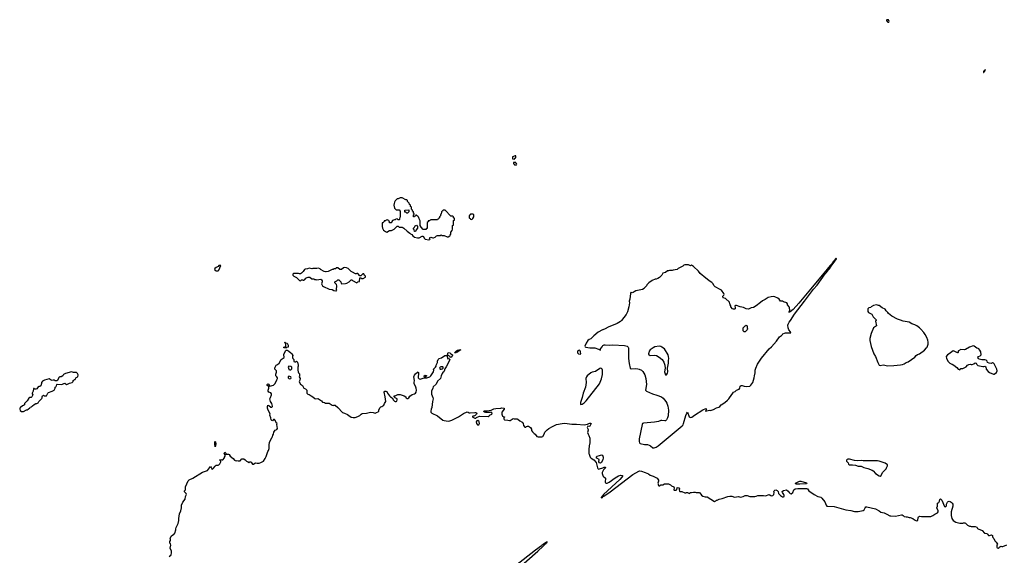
# Model space of a CAD drawing. Header units: inches. Extents: x 2528705 to 2676837, y 911742 to 1023252.
# Tile 32 of 143: x 2567831 to 2588379, y 930740 to 941926. Entities that reach past the tile are written whole.
import ezdxf

# ---------------------------------------------------------------- set-up
doc = ezdxf.new("R2010")
doc.units = ezdxf.units.IN
doc.header["$MEASUREMENT"] = 0
for name, color, linetype in [('C5963', 7, 'Continuous'), ('C5973', 7, 'Continuous'), ('C5983', 7, 'Continuous'), ('C5984', 7, 'Continuous')]:
    doc.layers.add(name, color=color, linetype=linetype)

msp = doc.modelspace()

# ---------------------------------------------------------------- linework, layer by layer
at = {"layer": 'C5963', "color": 5, "elevation": 60}
msp.add_lwpolyline([(2568910, 934574), (2568790, 934539), (2568747, 934513), (2568730, 934488), (2568694, 934470), (2568670, 934469), (2568658, 934462), (2568610, 934386), (2568573, 934387), (2568550, 934398), (2568530, 934398), (2568510, 934388), (2568490, 934395), (2568449, 934429), (2568350, 934399), (2568304, 934376), (2568283, 934350), (2568283, 934330), (2568270, 934278), (2568251, 934269), (2568230, 934269), (2568218, 934262), (2568190, 934218), (2568170, 934208), (2568148, 934208), (2568130, 934226), (2568118, 934222), (2568112, 934170), (2568092, 934130), (2568092, 934110), (2568102, 934090), (2568082, 934050), (2568070, 934038), (2568044, 934036), (2568020, 934020), (2567990, 933966), (2567960, 933940), (2567934, 933910), (2567930, 933886), (2567912, 933868), (2567890, 933862), (2567846, 933830), (2567835, 933810), (2567831, 933790), (2567844, 933764), (2567870, 933746), (2567890, 933741), (2567910, 933746), (2567970, 933782), (2567990, 933782), (2568006, 933790), (2568040, 933820), (2568050, 933834), (2568076, 933844), (2568100, 933860), (2568130, 933892), (2568168, 933912), (2568190, 933912), (2568215, 933925), (2568229, 933951), (2568290, 934014), (2568298, 934030), (2568298, 934050), (2568306, 934070), (2568330, 934082), (2568350, 934072), (2568390, 934074), (2568418, 934130), (2568430, 934142), (2568506, 934170), (2568548, 934192), (2568568, 934230), (2568568, 934252), (2568582, 934258), (2568590, 934274), (2568602, 934278), (2568606, 934310), (2568610, 934314), (2568709, 934311), (2568739, 934321), (2568750, 934331), (2568770, 934332), (2568810, 934311), (2568828, 934312), (2568870, 934338), (2568900, 934340), (2568926, 934350), (2568946, 934370), (2568947, 934393), (2568962, 934398), (2568968, 934412), (2568990, 934414), (2569010, 934454), (2569046, 934470), (2569048, 934510), (2569038, 934538), (2569018, 934558), (2568956, 934556)], close=True, dxfattribs=at)
at = {"layer": 'C5973', "color": 5}
for points, elevation in [([(2578170, 939086), (2578118, 939062), (2578114, 939050), (2578118, 939018), (2578150, 939014), (2578162, 939018), (2578167, 939033), (2578182, 939038), (2578186, 939050), (2578182, 939082)], 60), ([(2578170, 938946), (2578138, 938942), (2578134, 938930), (2578138, 938918), (2578153, 938913), (2578158, 938898), (2578190, 938894), (2578202, 938898), (2578206, 938910), (2578202, 938922), (2578187, 938927), (2578182, 938942)], 60), ([(2575810, 938208), (2575770, 938208), (2575732, 938188), (2575710, 938186), (2575670, 938146), (2575654, 938114), (2575645, 938090), (2575642, 938050), (2575653, 937993), (2575690, 937954), (2575750, 937954), (2575774, 937930), (2575774, 937810), (2575764, 937796), (2575754, 937770), (2575754, 937750), (2575750, 937746), (2575730, 937746), (2575710, 937766), (2575678, 937762), (2575670, 937746), (2575650, 937746), (2575614, 937730), (2575594, 937710), (2575590, 937686), (2575550, 937686), (2575546, 937690), (2575546, 937710), (2575527, 937727), (2575522, 937742), (2575510, 937746), (2575478, 937742), (2575470, 937726), (2575438, 937722), (2575434, 937710), (2575410, 937686), (2575398, 937682), (2575394, 937670), (2575392, 937610), (2575402, 937570), (2575422, 937530), (2575462, 937502), (2575490, 937492), (2575550, 937522), (2575590, 937522), (2575646, 937550), (2575710, 937614), (2575730, 937614), (2575750, 937594), (2575810, 937594), (2575824, 937584), (2575850, 937574), (2575914, 937510), (2575971, 937471), (2575990, 937452), (2576017, 937437), (2576038, 937410), (2576070, 937381), (2576130, 937368), (2576168, 937368), (2576230, 937406), (2576245, 937405), (2576256, 937396), (2576270, 937362), (2576290, 937345), (2576370, 937327), (2576390, 937334), (2576398, 937350), (2576386, 937370), (2576400, 937380), (2576410, 937382), (2576450, 937371), (2576470, 937371), (2576498, 937382), (2576529, 937411), (2576550, 937422), (2576610, 937422), (2576630, 937432), (2576650, 937422), (2576690, 937422), (2576750, 937394), (2576770, 937394), (2576806, 937410), (2576816, 937424), (2576826, 937450), (2576828, 937492), (2576856, 937524), (2576866, 937550), (2576866, 937630), (2576882, 937638), (2576886, 937650), (2576886, 937730), (2576902, 937738), (2576906, 937750), (2576902, 937782), (2576887, 937787), (2576886, 937810), (2576870, 937826), (2576830, 937826), (2576710, 937946), (2576670, 937946), (2576658, 937942), (2576654, 937930), (2576634, 937910), (2576634, 937890), (2576624, 937876), (2576613, 937847), (2576612, 937828), (2576594, 937810), (2576594, 937790), (2576578, 937782), (2576570, 937766), (2576558, 937762), (2576550, 937746), (2576410, 937746), (2576398, 937742), (2576390, 937726), (2576358, 937722), (2576353, 937707), (2576334, 937690), (2576332, 937568), (2576318, 937562), (2576310, 937546), (2576250, 937546), (2576206, 937590), (2576188, 937628), (2576187, 937727), (2576176, 937756), (2576166, 937770), (2576162, 937802), (2576147, 937807), (2576142, 937822), (2576127, 937827), (2576110, 937846), (2576098, 937842), (2576093, 937827), (2576078, 937822), (2576073, 937807), (2576047, 937807), (2576046, 937850), (2576062, 937858), (2576066, 937870), (2576062, 937882), (2576047, 937887), (2576046, 937910), (2576026, 937930), (2576026, 937950), (2576006, 937970), (2576006, 938010), (2575987, 938027), (2575986, 938050), (2575968, 938068), (2575956, 938096), (2575926, 938130), (2575926, 938150), (2575910, 938166), (2575890, 938166)], 60), ([(2575910, 937886), (2575890, 937906), (2575868, 937908), (2575866, 937950), (2575953, 937953), (2575954, 937910), (2575938, 937902), (2575930, 937886)], 60), ([(2577290, 937866), (2577250, 937866), (2577238, 937862), (2577233, 937847), (2577218, 937842), (2577214, 937830), (2577214, 937790), (2577218, 937778), (2577233, 937773), (2577238, 937758), (2577270, 937754), (2577290, 937774), (2577306, 937810), (2577306, 937850)], 60), ([(2576070, 937506), (2576062, 937542), (2576046, 937550), (2576046, 937570), (2576070, 937594), (2576082, 937618), (2576110, 937634), (2576134, 937610), (2576133, 937573), (2576104, 937536), (2576090, 937506)], 60), ([(2572016, 936796), (2571990, 936795), (2571971, 936769), (2571930, 936749), (2571905, 936730), (2571898, 936710), (2571910, 936686), (2571930, 936678), (2571970, 936678), (2571990, 936694), (2572026, 936790)], 60), ([(2574610, 936748), (2574590, 936746), (2574550, 936706), (2574510, 936706), (2574470, 936746), (2574450, 936746), (2574438, 936742), (2574430, 936726), (2574390, 936726), (2574372, 936708), (2574353, 936707), (2574324, 936696), (2574270, 936668), (2574230, 936662), (2574210, 936662), (2574186, 936670), (2574110, 936708), (2574100, 936720), (2574070, 936738), (2574030, 936729), (2573950, 936729), (2573930, 936722), (2573870, 936735), (2573837, 936723), (2573790, 936718), (2573774, 936710), (2573750, 936666), (2573714, 936630), (2573690, 936618), (2573670, 936618), (2573647, 936627), (2573573, 936627), (2573550, 936626), (2573534, 936610), (2573534, 936590), (2573554, 936570), (2573610, 936542), (2573670, 936482), (2573690, 936474), (2573710, 936494), (2573730, 936494), (2573744, 936484), (2573756, 936484), (2573788, 936510), (2573798, 936530), (2573850, 936551), (2573886, 936546), (2573930, 936512), (2573971, 936511), (2573990, 936502), (2574010, 936502), (2574030, 936492), (2574114, 936510), (2574130, 936494), (2574142, 936470), (2574142, 936450), (2574132, 936410), (2574152, 936370), (2574170, 936352), (2574290, 936296), (2574350, 936291), (2574390, 936271), (2574430, 936262), (2574438, 936262), (2574446, 936270), (2574442, 936290), (2574449, 936370), (2574439, 936399), (2574406, 936430), (2574406, 936450), (2574446, 936470), (2574470, 936494), (2574490, 936494), (2574530, 936454), (2574538, 936418), (2574553, 936413), (2574630, 936414), (2574656, 936424), (2574706, 936450), (2574750, 936494), (2574770, 936494), (2574778, 936478), (2574870, 936434), (2574890, 936454), (2574922, 936458), (2574930, 936534), (2574950, 936534), (2574970, 936522), (2574996, 936524), (2575046, 936550), (2575046, 936570), (2575030, 936586), (2575010, 936618), (2574990, 936618), (2574950, 936578), (2574930, 936578), (2574890, 936626), (2574870, 936626), (2574850, 936618), (2574840, 936620), (2574776, 936656), (2574750, 936666), (2574686, 936730), (2574650, 936746)], 60), ([(2573390, 935066), (2573346, 935070), (2573346, 935090), (2573382, 935098), (2573386, 935110), (2573386, 935150), (2573382, 935162), (2573368, 935170), (2573366, 935190), (2573370, 935194), (2573378, 935178), (2573412, 935170), (2573432, 935128), (2573432, 935090), (2573398, 935082)], 40), ([(2576830, 934873), (2576815, 934875), (2576813, 934890), (2576790, 934909), (2576760, 934920), (2576757, 934930), (2576770, 934978), (2576810, 934971), (2576830, 934947), (2576865, 934930), (2576862, 934910), (2576850, 934887)], 40), ([(2576908, 934968), (2576914, 934974), (2576926, 934974), (2576921, 934981), (2576923, 934990), (2576946, 935014), (2576970, 935024), (2576996, 935024), (2576998, 935030), (2577010, 935033), (2577034, 935030), (2577013, 935027), (2577002, 935018), (2577003, 935010), (2576970, 934983), (2576942, 934978), (2576930, 934970)], 40), ([(2579510, 935024), (2579490, 935017), (2579481, 935010), (2579471, 934990), (2579471, 934970), (2579492, 934950), (2579530, 934938), (2579539, 934950), (2579536, 934990), (2579530, 935008)], 60), ([(2573450, 934688), (2573432, 934670), (2573445, 934630), (2573450, 934622), (2573470, 934612), (2573490, 934614), (2573507, 934633), (2573508, 934670), (2573490, 934682)], 40), ([(2576658, 934678), (2576623, 934677), (2576608, 934672), (2576599, 934661), (2576594, 934650), (2576607, 934630), (2576630, 934625), (2576650, 934633), (2576665, 934650), (2576669, 934670)], 40), ([(2579952, 934648), (2579936, 934644), (2579850, 934578), (2579777, 934563), (2579748, 934552), (2579673, 934487), (2579661, 934470), (2579645, 934430), (2579651, 934350), (2579636, 934250), (2579590, 934128), (2579567, 934033), (2579531, 933930), (2579533, 933893), (2579570, 933896), (2579610, 933927), (2579653, 933970), (2579930, 934323), (2579970, 934429), (2579990, 934515), (2579994, 934610), (2579989, 934629), (2579970, 934645)], 60), ([(2573450, 934482), (2573432, 934470), (2573432, 934450), (2573450, 934432), (2573470, 934425), (2573486, 934430), (2573498, 934450), (2573486, 934470)], 40), ([(2577393, 933553), (2577371, 933549), (2577359, 933530), (2577365, 933490), (2577387, 933467), (2577410, 933464), (2577427, 933490), (2577421, 933530), (2577410, 933544)], 40), ([(2571910, 933006), (2571904, 933070), (2571905, 933110), (2571910, 933125), (2571916, 933110), (2571921, 933070), (2571919, 933030)], 40)]:
    msp.add_lwpolyline(points, close=True, dxfattribs=dict(at, elevation=elevation))
for points, elevation in [([(2580000, 935450), (2579993, 935447), (2579902, 935398), (2579810, 935324), (2579770, 935279), (2579750, 935264), (2579712, 935250), (2579690, 935229), (2579652, 935170), (2579622, 935110), (2579630, 935094), (2579645, 935085), (2579730, 935071), (2579790, 935074), (2579830, 935071), (2579910, 935045), (2579950, 935025), (2579954, 935050), (2579983, 935097), (2580000, 935119)], 60), ([(2570950, 930714), (2570992, 930750), (2571001, 930790), (2571000, 930830), (2570974, 930890), (2570982, 930950), (2570977, 930977), (2570967, 930993), (2570967, 931027), (2570975, 931050), (2570975, 931075), (2570968, 931090), (2570990, 931138), (2571030, 931171), (2571050, 931178), (2571070, 931202), (2571089, 931270), (2571089, 931291), (2571098, 931322), (2571137, 931403), (2571149, 931471), (2571149, 931510), (2571169, 931610), (2571193, 931670), (2571209, 931730), (2571209, 931790), (2571239, 931850), (2571284, 931910), (2571294, 931966), (2571314, 932010), (2571308, 932030), (2571290, 932042), (2571270, 932068), (2571268, 932090), (2571288, 932110), (2571289, 932150), (2571294, 932170), (2571316, 932230), (2571346, 932294), (2571370, 932319), (2571447, 932353), (2571646, 932474), (2571750, 932514), (2571810, 932593), (2571830, 932571), (2571850, 932536), (2571878, 932562), (2571910, 932605), (2571930, 932621), (2571970, 932625), (2571990, 932632), (2572008, 932650), (2572028, 932690), (2572027, 932707), (2572008, 932730), (2572010, 932734), (2572030, 932742), (2572050, 932734), (2572070, 932734), (2572107, 932773), (2572108, 932790), (2572118, 932810), (2572118, 932838), (2572098, 932870), (2572110, 932894), (2572130, 932874), (2572134, 932854), (2572190, 932852), (2572204, 932844), (2572222, 932810), (2572284, 932764), (2572312, 932730), (2572330, 932718), (2572350, 932712), (2572370, 932718), (2572390, 932711), (2572430, 932712), (2572470, 932752), (2572510, 932754), (2572537, 932737), (2572565, 932705), (2572594, 932690), (2572610, 932674), (2572629, 932691), (2572650, 932694), (2572664, 932684), (2572690, 932642), (2572710, 932642), (2572735, 932665), (2572750, 932672), (2572790, 932665), (2572830, 932665), (2572863, 932677), (2572918, 932710), (2572957, 932763), (2572976, 932804), (2573009, 932911), (2573022, 932930), (2573035, 932970), (2573035, 933050), (2573046, 933094), (2573090, 933202), (2573104, 933216), (2573115, 933250), (2573129, 933270), (2573134, 933310), (2573146, 933334), (2573165, 933355), (2573195, 933365), (2573209, 933391), (2573198, 933470), (2573206, 933490), (2573185, 933505), (2573170, 933546), (2573150, 933575), (2573130, 933578), (2573110, 933546), (2573090, 933558), (2573082, 933570), (2573074, 933610), (2573049, 933670), (2573055, 933695), (2573014, 933770), (2573001, 933810), (2573001, 933850), (2573010, 933874), (2573030, 933871), (2573070, 933837), (2573090, 933836), (2573104, 933850), (2573104, 933856), (2573093, 933910), (2573063, 933950), (2573054, 934010), (2573062, 934038), (2573088, 934090), (2573089, 934110), (2573074, 934134), (2573030, 934149), (2573019, 934170), (2573014, 934190), (2573029, 934230), (2573028, 934268), (2572998, 934290), (2572998, 934310), (2573010, 934322), (2573030, 934312), (2573042, 934282), (2573050, 934274), (2573125, 934295), (2573156, 934324), (2573182, 934370), (2573194, 934406), (2573209, 934430), (2573209, 934449), (2573195, 934470), (2573174, 934490), (2573175, 934525), (2573188, 934568), (2573189, 934590), (2573178, 934610), (2573158, 934630), (2573155, 934650), (2573159, 934670), (2573186, 934714), (2573212, 934728), (2573244, 934756), (2573289, 934830), (2573348, 934870), (2573345, 934935), (2573350, 934954), (2573383, 935017), (2573390, 935022), (2573410, 935025), (2573430, 935018), (2573450, 935005), (2573487, 934967), (2573511, 934951), (2573532, 934912), (2573522, 934890), (2573525, 934870), (2573532, 934850), (2573552, 934830), (2573554, 934790), (2573570, 934782), (2573590, 934782), (2573610, 934794), (2573630, 934774), (2573642, 934710), (2573642, 934690), (2573633, 934667), (2573632, 934610), (2573642, 934570), (2573652, 934552), (2573671, 934531), (2573672, 934490), (2573665, 934470), (2573682, 934430), (2573680, 934400), (2573670, 934386), (2573665, 934365), (2573690, 934314), (2573732, 934290), (2573762, 934230), (2573795, 934215), (2573822, 934190), (2573822, 934130), (2573825, 934125), (2573846, 934106), (2573870, 934098), (2573912, 934070), (2573951, 934051), (2573990, 934018), (2574010, 934011), (2574050, 934016), (2574070, 934011), (2574132, 933970), (2574150, 933942), (2574190, 933931), (2574210, 933918), (2574290, 933917), (2574350, 933876), (2574370, 933871), (2574390, 933876), (2574413, 933873), (2574471, 933830), (2574566, 933726), (2574610, 933712), (2574670, 933682), (2574697, 933657), (2574750, 933622), (2574790, 933618), (2574830, 933618), (2574890, 933636), (2574930, 933661), (2574955, 933685), (2574981, 933699), (2575068, 933710), (2575151, 933731), (2575205, 933725), (2575250, 933706), (2575275, 933725), (2575310, 933734), (2575327, 933753), (2575328, 933770), (2575350, 933822), (2575370, 933838), (2575390, 933845), (2575410, 933859), (2575430, 933879), (2575446, 933914), (2575472, 933950), (2575459, 934050), (2575437, 934150), (2575450, 934171), (2575471, 934171), (2575490, 934161), (2575506, 934126), (2575550, 934071), (2575571, 934050), (2575602, 934030), (2575630, 933982), (2575650, 933962), (2575670, 933952), (2575690, 933952), (2575698, 933962), (2575708, 933990), (2575707, 934007), (2575668, 934028), (2575647, 934047), (2575646, 934070), (2575670, 934072), (2575723, 934097), (2575770, 934098), (2575854, 934070), (2575891, 934051), (2575892, 934030), (2575900, 934020), (2575910, 934012), (2575930, 934012), (2575950, 934032), (2575970, 934065), (2576021, 934099), (2576070, 934113), (2576091, 934129), (2576104, 934150), (2576109, 934190), (2576107, 934230), (2576092, 934270), (2576064, 934324), (2576060, 934350), (2576070, 934390), (2576058, 934470), (2576070, 934501), (2576093, 934530), (2576130, 934565), (2576150, 934571), (2576154, 934550), (2576150, 934450), (2576165, 934425), (2576190, 934417), (2576233, 934430), (2576250, 934443), (2576288, 934450), (2576275, 934475), (2576274, 934490), (2576290, 934501), (2576310, 934499), (2576325, 934490), (2576302, 934470), (2576294, 934450), (2576330, 934448), (2576390, 934467), (2576412, 934488), (2576465, 934575), (2576475, 934610), (2576470, 934631), (2576484, 934650), (2576510, 934670), (2576521, 934690), (2576519, 934710), (2576543, 934750), (2576549, 934770), (2576550, 934794), (2576562, 934830), (2576588, 934850), (2576633, 934867), (2576702, 934910), (2576730, 934916), (2576742, 934910), (2576752, 934892), (2576765, 934845), (2576790, 934851), (2576800, 934840), (2576804, 934830), (2576801, 934810), (2576730, 934680), (2576702, 934638), (2576692, 934588), (2576680, 934570), (2576663, 934557), (2576645, 934535), (2576624, 934490), (2576614, 934430), (2576550, 934374), (2576522, 934318), (2576463, 934257), (2576450, 934230), (2576428, 934170), (2576428, 934108), (2576456, 934036), (2576459, 934010), (2576446, 933950), (2576431, 933830), (2576416, 933790), (2576411, 933751), (2576411, 933731), (2576420, 933720), (2576432, 933710), (2576550, 933655), (2576662, 933562), (2576690, 933553), (2576770, 933541), (2576810, 933547), (2576850, 933561), (2576990, 933635), (2577096, 933704), (2577170, 933734), (2577190, 933731), (2577210, 933717), (2577230, 933714), (2577330, 933726), (2577350, 933725), (2577374, 933710), (2577365, 933690), (2577339, 933661), (2577310, 933646), (2577290, 933646), (2577282, 933638), (2577282, 933630), (2577290, 933622), (2577330, 933602), (2577350, 933605), (2577364, 933616), (2577430, 933645), (2577610, 933642), (2577630, 933652), (2577649, 933671), (2577670, 933678), (2577682, 933690), (2577688, 933710), (2577670, 933728), (2577650, 933722), (2577550, 933722), (2577526, 933730), (2577518, 933750), (2577530, 933756), (2577550, 933761), (2577590, 933761), (2577670, 933775), (2577723, 933797), (2577770, 933806), (2577870, 933811), (2577890, 933817), (2577933, 933813), (2577942, 933810), (2577941, 933790), (2577892, 933730), (2577891, 933690), (2577905, 933645), (2577933, 933633), (2577951, 933631), (2577950, 933626), (2577938, 933622), (2577933, 933607), (2577932, 933590), (2577940, 933580), (2577951, 933571), (2578015, 933565), (2578050, 933556), (2578070, 933558), (2578130, 933596), (2578150, 933591), (2578212, 933592), (2578230, 933582), (2578266, 933546), (2578318, 933518), (2578336, 933490), (2578348, 933448), (2578370, 933418), (2578390, 933418), (2578410, 933431), (2578430, 933438), (2578450, 933438), (2578491, 933410), (2578510, 933374), (2578511, 933350), (2578530, 933318), (2578570, 933282), (2578590, 933272), (2578625, 933225), (2578653, 933213), (2578727, 933213), (2578750, 933222), (2578779, 933270), (2578793, 933310), (2578839, 933361), (2578874, 933386), (2578948, 933430), (2579033, 933470), (2579150, 933496), (2579210, 933503), (2579350, 933477), (2579450, 933480), (2579610, 933462), (2579683, 933477), (2579710, 933496), (2579730, 933502), (2579740, 933500), (2579754, 933490), (2579730, 933438), (2579710, 933429), (2579690, 933438), (2579685, 933435), (2579672, 933410), (2579691, 933371), (2579693, 933353), (2579683, 933303), (2579694, 933270), (2579710, 933246), (2579726, 933190), (2579732, 933148), (2579732, 933090), (2579715, 933030), (2579709, 932951), (2579710, 932870), (2579715, 932850), (2579737, 932790), (2579758, 932770), (2579813, 932733), (2579859, 932679), (2579886, 932566), (2579893, 932553), (2579910, 932543), (2579930, 932545), (2580000, 932569)], 40), ([(2580000, 932742), (2579980, 932690), (2579970, 932676), (2579950, 932665), (2579930, 932670), (2579918, 932690), (2579922, 932742), (2579877, 932770), (2579861, 932790), (2579882, 932810), (2579930, 932822), (2579970, 932841), (2579992, 932830), (2580000, 932813)], 40), ([(2580000, 932500), (2579989, 932471), (2579986, 932450), (2579990, 932427), (2580000, 932409)], 40), ([(2580000, 931992), (2579979, 931970), (2579979, 931961), (2579963, 931950), (2579964, 931944), (2579990, 931951), (2579998, 931962), (2580000, 931963)], 40), ([(2578127, 930373), (2578647, 930830), (2578756, 930930), (2578802, 930978), (2578820, 930990), (2578822, 930998), (2578839, 931010), (2578839, 931019), (2578830, 931021), (2578826, 931014), (2578809, 931010), (2578801, 930999), (2578782, 930990), (2578755, 930965), (2578730, 930951), (2578721, 930939), (2578595, 930850), (2578178, 930522)], 40)]:
    msp.add_lwpolyline(points, dxfattribs=dict(at, elevation=elevation))
at = {"layer": 'C5983', "color": 5}
for points, elevation in [([(2580000, 935119), (2580000, 935120), (2580030, 935136), (2580050, 935138), (2580131, 935131), (2580210, 935134), (2580450, 935121), (2580510, 935110), (2580528, 935090), (2580533, 935070), (2580533, 934850), (2580547, 934747), (2580570, 934649), (2580590, 934636), (2580682, 934642), (2580730, 934638), (2580762, 934630), (2580805, 934605), (2580837, 934577), (2580874, 934510), (2580901, 934430), (2580914, 934310), (2580894, 934190), (2580909, 934170), (2581037, 934110), (2581130, 934087), (2581224, 934050), (2581262, 934022), (2581316, 933956), (2581337, 933917), (2581356, 933856), (2581368, 933770), (2581361, 933650), (2581351, 933609), (2581330, 933570), (2581310, 933552), (2581291, 933549), (2581230, 933557), (2581210, 933555), (2581162, 933538), (2581079, 933521), (2580850, 933500), (2580828, 933492), (2580818, 933470), (2580759, 933170), (2580757, 933117), (2580767, 933087), (2580779, 933079), (2580870, 933058), (2580930, 933053), (2580970, 933043), (2580995, 933030), (2581043, 932983), (2581070, 932983), (2581110, 933001), (2581154, 933030), (2581656, 933444), (2581674, 933466), (2581686, 933490), (2581730, 933657), (2581750, 933707), (2581770, 933731), (2581804, 933630), (2581830, 933618), (2581855, 933625), (2581916, 933670), (2582090, 933778), (2582150, 933805), (2582159, 933799), (2582161, 933790), (2582145, 933750), (2582150, 933747), (2582163, 933757), (2582230, 933771), (2582250, 933765), (2582310, 933788), (2582370, 933818), (2582424, 933836), (2582444, 933850), (2582470, 933881), (2582547, 933933), (2582601, 933979), (2582632, 934008), (2582643, 934030), (2582710, 934126), (2582730, 934145), (2582762, 934158), (2582793, 934187), (2582842, 934210), (2582859, 934230), (2582869, 934270), (2582890, 934285), (2582910, 934285), (2582950, 934271), (2582990, 934266), (2583070, 934276), (2583090, 934291), (2583129, 934350), (2583161, 934450), (2583165, 934490), (2583178, 934550), (2583178, 934610), (2583190, 934651), (2583228, 934730), (2583310, 934855), (2583470, 935050), (2583523, 935097), (2583627, 935213), (2583690, 935305), (2583728, 935330), (2583748, 935350), (2583755, 935365), (2583790, 935381), (2583814, 935386), (2583895, 935385), (2583922, 935390), (2583915, 935410), (2583885, 935450), (2583867, 935493), (2583863, 935550), (2583868, 935570), (2583888, 935610), (2583915, 935645), (2584001, 935779), (2584212, 936050), (2584399, 936301), (2584470, 936380), (2584643, 936617), (2584670, 936647), (2584702, 936698), (2584730, 936726), (2584763, 936777), (2584810, 936831), (2584823, 936857), (2584850, 936888), (2584856, 936904), (2584864, 936910), (2584864, 936916), (2584870, 936916), (2584879, 936939), (2584870, 936944), (2584865, 936935), (2584856, 936930), (2584856, 936924), (2584850, 936924), (2584839, 936901), (2584830, 936898), (2584820, 936880), (2584810, 936875), (2584802, 936858), (2584790, 936849), (2584757, 936803), (2584750, 936800), (2584710, 936753), (2584685, 936715), (2584610, 936631), (2584413, 936387), (2584370, 936343), (2584092, 936008), (2583970, 935871), (2583910, 935825), (2583893, 935827), (2583890, 935809), (2583889, 935830), (2583899, 935841), (2583902, 935858), (2583897, 935910), (2583889, 935929), (2583854, 935970), (2583852, 935992), (2583842, 936010), (2583774, 936034), (2583750, 936048), (2583710, 936049), (2583682, 936090), (2583655, 936110), (2583590, 936141), (2583570, 936146), (2583510, 936140), (2583450, 936121), (2583390, 936081), (2583330, 936057), (2583290, 936017), (2583202, 935950), (2583142, 935918), (2583094, 935910), (2583037, 935883), (2582991, 935889), (2582933, 935913), (2582868, 935928), (2582790, 935958), (2582770, 935959), (2582752, 935950), (2582765, 935910), (2582762, 935890), (2582750, 935878), (2582730, 935879), (2582709, 935890), (2582674, 935930), (2582669, 935950), (2582655, 935970), (2582649, 935990), (2582644, 936030), (2582563, 936103), (2582510, 936118), (2582505, 936150), (2582522, 936170), (2582529, 936190), (2582524, 936210), (2582475, 936275), (2582450, 936294), (2582342, 936350), (2582324, 936370), (2582297, 936417), (2582276, 936436), (2582218, 936470), (2582110, 936562), (2582070, 936589), (2582030, 936629), (2581995, 936675), (2581890, 936775), (2581850, 936798), (2581830, 936788), (2581787, 936807), (2581713, 936807), (2581690, 936798), (2581670, 936778), (2581574, 936730), (2581550, 936708), (2581470, 936698), (2581450, 936686), (2581390, 936688), (2581370, 936678), (2581350, 936678), (2581306, 936646), (2581254, 936630), (2581230, 936588), (2581180, 936540), (2581150, 936522), (2581110, 936509), (2581090, 936508), (2581030, 936478), (2580962, 936430), (2580922, 936390), (2580910, 936366), (2580870, 936326), (2580862, 936310), (2580831, 936290), (2580690, 936262), (2580655, 936245), (2580630, 936227), (2580610, 936223), (2580590, 936232), (2580582, 936230), (2580575, 936210), (2580567, 936090), (2580552, 936050), (2580554, 936010), (2580544, 935930), (2580514, 935826), (2580490, 935769), (2580390, 935642), (2580370, 935624), (2580298, 935582), (2580110, 935503), (2580051, 935470), (2580000, 935450)], 60), ([(2580000, 932813), (2580010, 932791), (2580010, 932770), (2580000, 932742)], 40), ([(2580000, 932569), (2580030, 932579), (2580050, 932582), (2580055, 932575), (2580056, 932570), (2580015, 932525), (2580000, 932500)], 40), ([(2580000, 931963), (2580010, 931966), (2580022, 931978), (2580150, 932065), (2580629, 932431), (2580750, 932501), (2580770, 932506), (2580810, 932498), (2580886, 932470), (2580950, 932440), (2580990, 932416), (2581054, 932394), (2581133, 932350), (2581151, 932330), (2581161, 932310), (2581165, 932290), (2581147, 932247), (2581154, 932230), (2581154, 932210), (2581170, 932194), (2581190, 932194), (2581210, 932214), (2581250, 932214), (2581289, 932231), (2581370, 932231), (2581412, 932210), (2581431, 932191), (2581482, 932170), (2581492, 932150), (2581482, 932110), (2581490, 932102), (2581524, 932104), (2581546, 932110), (2581550, 932154), (2581587, 932153), (2581602, 932130), (2581594, 932110), (2581598, 932078), (2581610, 932074), (2581650, 932074), (2581710, 932042), (2581730, 932042), (2581748, 932052), (2581770, 932054), (2581810, 932034), (2581828, 932052), (2581850, 932052), (2581890, 932062), (2581930, 932062), (2581950, 932054), (2582010, 932052), (2582024, 932044), (2582060, 932000), (2582090, 931976), (2582142, 931962), (2582150, 931954), (2582170, 931962), (2582180, 931960), (2582330, 931862), (2582360, 931880), (2582370, 931892), (2582387, 931893), (2582429, 931911), (2582490, 931927), (2582610, 931971), (2582650, 931976), (2582690, 931973), (2582750, 931957), (2582830, 931967), (2582870, 931956), (2582930, 931971), (2582970, 931991), (2583010, 931991), (2583070, 931971), (2583170, 931971), (2583202, 931978), (2583232, 931992), (2583350, 931991), (2583394, 931986), (2583470, 932011), (2583507, 931987), (2583530, 931983), (2583550, 931991), (2583569, 932010), (2583574, 932050), (2583569, 932070), (2583575, 932085), (2583590, 932102), (2583610, 932105), (2583635, 932095), (2583656, 932076), (2583666, 932030), (2583707, 931987), (2583750, 931961), (2583770, 931963), (2583782, 931970), (2583784, 931990), (2583779, 932010), (2583748, 932050), (2583742, 932070), (2583770, 932091), (2583831, 932111), (2583870, 932081), (2583890, 932051), (2583910, 932031), (2583930, 932025), (2583962, 932050), (2583989, 932110), (2584014, 932126), (2584070, 932136), (2584170, 932139), (2584250, 932135), (2584274, 932130), (2584282, 932110), (2584299, 932090), (2584410, 932012), (2584490, 931969), (2584524, 931964), (2584550, 931952), (2584570, 931936), (2584635, 931855), (2584658, 931790), (2584672, 931770), (2584830, 931763), (2585070, 931688), (2585178, 931678), (2585250, 931656), (2585294, 931654), (2585330, 931653), (2585430, 931674), (2585455, 931690), (2585473, 931730), (2585489, 931750), (2585510, 931751), (2585692, 931710), (2585770, 931672), (2585803, 931643), (2585870, 931626), (2585910, 931606), (2585930, 931601), (2585988, 931568), (2586010, 931562), (2586110, 931561), (2586230, 931587), (2586250, 931583), (2586270, 931571), (2586290, 931551), (2586330, 931541), (2586350, 931545), (2586390, 931531), (2586414, 931530), (2586470, 931511), (2586503, 931483), (2586530, 931467), (2586550, 931463), (2586572, 931468), (2586584, 931530), (2586590, 931542), (2586610, 931558), (2586650, 931552), (2586847, 931553), (2586890, 931572), (2586930, 931602), (2586986, 931630), (2586998, 931650), (2586998, 931670), (2586968, 931730), (2586986, 931770), (2586986, 931830), (2587010, 931842), (2587025, 931870), (2587035, 931905), (2587050, 931918), (2587072, 931892), (2587130, 931761), (2587150, 931751), (2587169, 931771), (2587175, 931810), (2587190, 931850), (2587210, 931867), (2587230, 931871), (2587250, 931863), (2587271, 931850), (2587291, 931830), (2587301, 931810), (2587305, 931770), (2587271, 931650), (2587267, 931610), (2587271, 931570), (2587286, 931510), (2587311, 931471), (2587370, 931431), (2587450, 931411), (2587510, 931411), (2587530, 931418), (2587557, 931417), (2587570, 931412), (2587610, 931372), (2587650, 931352), (2587671, 931351), (2587690, 931342), (2587770, 931342), (2587805, 931325), (2587820, 931300), (2587844, 931284), (2587870, 931282), (2587920, 931260), (2587966, 931206), (2588015, 931195), (2588030, 931182), (2588050, 931152), (2588070, 931152), (2588111, 931171), (2588131, 931151), (2588132, 931130), (2588142, 931110), (2588162, 931090), (2588184, 931044), (2588210, 931014), (2588234, 930970), (2588222, 930950), (2588222, 930910), (2588230, 930894), (2588250, 930892), (2588270, 930902), (2588283, 930917), (2588308, 930932), (2588325, 930925), (2588350, 930925), (2588430, 930961)], 40), ([(2580000, 932409), (2580010, 932391), (2580055, 932350), (2580056, 932330), (2580048, 932290), (2580049, 932269), (2580055, 932255), (2580070, 932245), (2580090, 932250), (2580130, 932271), (2580258, 932362), (2580330, 932402), (2580374, 932414), (2580409, 932409), (2580410, 932390), (2580399, 932370), (2580358, 932322), (2580017, 932010), (2580000, 931992)], 40)]:
    msp.add_lwpolyline(points, dxfattribs=dict(at, elevation=elevation))
for points, elevation in [([(2585710, 935968), (2585650, 935959), (2585602, 935930), (2585590, 935918), (2585550, 935908), (2585532, 935890), (2585531, 935830), (2585545, 935810), (2585617, 935777), (2585644, 935724), (2585694, 935670), (2585698, 935658), (2585712, 935650), (2585698, 935642), (2585694, 935630), (2585712, 935530), (2585670, 935508), (2585651, 935489), (2585598, 935370), (2585571, 935270), (2585571, 935229), (2585603, 935103), (2585659, 934950), (2585690, 934890), (2585739, 934770), (2585770, 934711), (2585790, 934707), (2585850, 934719), (2585950, 934699), (2586070, 934707), (2586210, 934718), (2586255, 934725), (2586290, 934738), (2586330, 934765), (2586370, 934778), (2586510, 934878), (2586538, 934910), (2586569, 934931), (2586610, 934946), (2586710, 935025), (2586755, 935070), (2586769, 935090), (2586789, 935150), (2586789, 935190), (2586782, 935230), (2586759, 935290), (2586729, 935350), (2586696, 935396), (2586640, 935460), (2586609, 935490), (2586555, 935530), (2586514, 935554), (2586450, 935577), (2586390, 935609), (2586271, 935629), (2586210, 935649), (2586150, 935673), (2586030, 935734), (2585962, 935790), (2585949, 935809), (2585910, 935848), (2585890, 935878), (2585828, 935908), (2585770, 935955), (2585750, 935955)], 60), ([(2582970, 935406), (2582949, 935409), (2582930, 935426), (2582926, 935450), (2582928, 935490), (2582970, 935534), (2582982, 935538), (2582990, 935554), (2582998, 935538), (2583012, 935532), (2583014, 935490), (2583022, 935470), (2583014, 935450)], 60), ([(2581174, 935106), (2581088, 935092), (2581050, 935073), (2580990, 935029), (2580970, 935001), (2580957, 934970), (2580953, 934950), (2580956, 934936), (2580965, 934925), (2580990, 934915), (2581070, 934918), (2581118, 934910), (2581179, 934879), (2581242, 934830), (2581272, 934772), (2581292, 934710), (2581299, 934650), (2581289, 934570), (2581298, 934530), (2581310, 934506), (2581330, 934511), (2581350, 934543), (2581355, 934570), (2581348, 934650), (2581372, 934750), (2581370, 934810), (2581376, 934850), (2581374, 934890), (2581365, 934925), (2581290, 935050), (2581230, 935090), (2581210, 935100)], 80), ([(2587730, 935115), (2587650, 935087), (2587570, 935039), (2587550, 935034), (2587470, 935039), (2587422, 935010), (2587412, 934990), (2587414, 934970), (2587410, 934966), (2587396, 934976), (2587390, 934975), (2587330, 935004), (2587310, 935009), (2587231, 934949), (2587191, 934930), (2587166, 934890), (2587171, 934850), (2587208, 934788), (2587245, 934750), (2587270, 934736), (2587290, 934731), (2587322, 934710), (2587386, 934666), (2587414, 934630), (2587450, 934614), (2587470, 934642), (2587510, 934645), (2587558, 934662), (2587582, 934678), (2587608, 934710), (2587635, 934725), (2587670, 934732), (2587690, 934722), (2587710, 934722), (2587743, 934737), (2587770, 934762), (2587790, 934754), (2587806, 934726), (2587827, 934707), (2587930, 934682), (2587950, 934682), (2587972, 934692), (2587990, 934674), (2588002, 934630), (2588041, 934581), (2588070, 934561), (2588150, 934522), (2588170, 934525), (2588219, 934561), (2588229, 934590), (2588221, 934630), (2588170, 934742), (2588150, 934755), (2588130, 934758), (2588110, 934749), (2588066, 934750), (2588030, 934768), (2588018, 934798), (2587997, 934817), (2587970, 934824), (2587910, 934821), (2587857, 934837), (2587838, 934850), (2587826, 934870), (2587838, 934890), (2587873, 934907), (2587898, 934930), (2587889, 934990), (2587870, 935028), (2587850, 935049), (2587830, 935059), (2587804, 935064), (2587749, 935109)], 60), ([(2585150, 932749), (2585110, 932749), (2585096, 932744), (2585085, 932730), (2585088, 932708), (2585118, 932670), (2585130, 932642), (2585147, 932627), (2585210, 932631), (2585270, 932622), (2585330, 932603), (2585390, 932601), (2585450, 932574), (2585530, 932556), (2585619, 932519), (2585642, 932502), (2585690, 932451), (2585770, 932398), (2585790, 932392), (2585808, 932410), (2585838, 932470), (2585914, 932546), (2585918, 932570), (2585938, 932610), (2585938, 932630), (2585890, 932662), (2585830, 932689), (2585770, 932709), (2585730, 932713), (2585570, 932716), (2585432, 932712), (2585390, 932718), (2585310, 932715), (2585250, 932723)], 60), ([(2584110, 932225), (2584030, 932229), (2584024, 932250), (2584090, 932284), (2584110, 932291), (2584130, 932291), (2584250, 932257), (2584259, 932250), (2584250, 932230)], 40)]:
    msp.add_lwpolyline(points, close=True, dxfattribs=dict(at, elevation=elevation))
at = {"layer": 'C5984', "color": 5, "elevation": 60}
for points in [[(2585930, 941926), (2585922, 941918), (2585922, 941910), (2585932, 941890), (2585950, 941872), (2585970, 941874), (2585978, 941890), (2585962, 941922)], [(2587976, 940876), (2587966, 940870), (2587962, 940858), (2587947, 940850), (2587942, 940822), (2587950, 940822), (2587960, 940840), (2587973, 940850), (2587975, 940865), (2587986, 940870)]]:
    msp.add_lwpolyline(points, close=True, dxfattribs=at)

doc.saveas('drawing.dxf')
